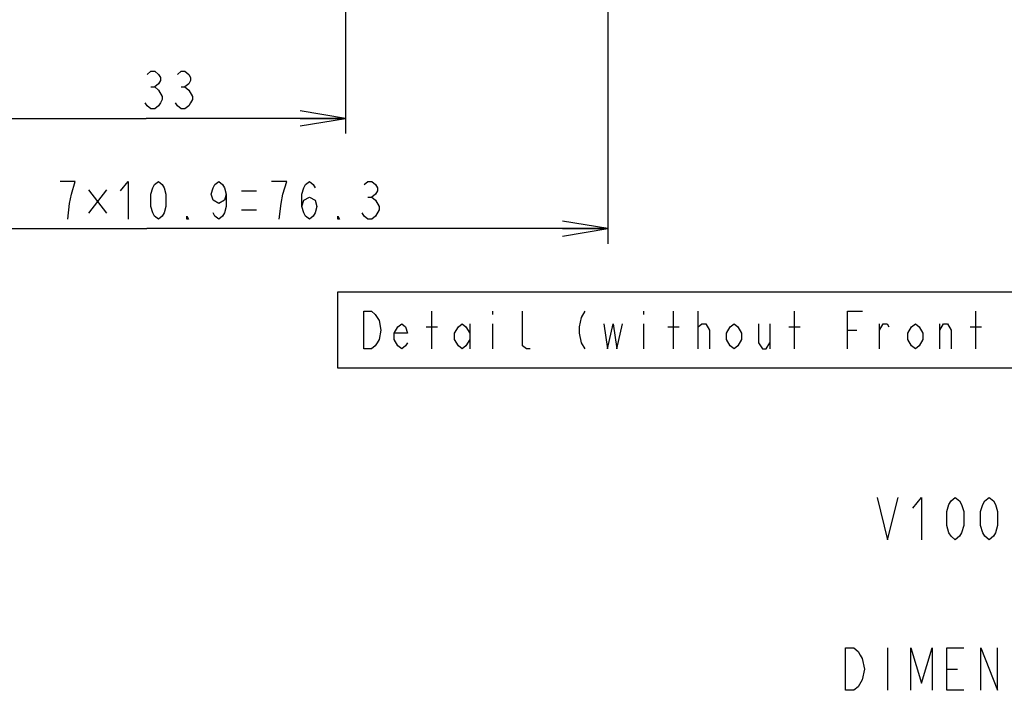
# Model space of a CAD drawing. Extents: x 30 to 410, y 12 to 287.
# Tile 9 of 19: x 217 to 282, y 14 to 58. Entities that reach past the tile are written whole.
import ezdxf

# ---------------------------------------------------------------- set-up
doc = ezdxf.new("R2010")
doc.units = 0
doc.header["$LTSCALE"] = 23.1
doc.layers.get('0').update_dxf_attribs({"linetype": 'CONTINUOUS'})
doc.layers.add('ALL_DIM', color=7, linetype='CONTINUOUS')
doc.layers.add('ALL_NOTE', color=7, linetype='CONTINUOUS')
doc.dimstyles.get("Standard").update_dxf_attribs({"dimtxt": 2.5, "dimasz": 2.5, "dimexe": 1.25, "dimexo": 0.625, "dimtad": 1, "dimcen": 2.5, "dimazin": 3, "dimtfac": 1, "dimtmove": 0, "dimatfit": 3})

# ---------------------------------------------------------------- blocks, each defined once
blk = doc.blocks.new('_OPEN')
at = {"color": 0, "linetype": 'BYBLOCK'}
for p, q in [((0, 0), (-1, 0.167)), ((-1, -0.167), (0, 0)), ((-1, 0), (0, 0))]:
    blk.add_line(p, q, dxfattribs=at)
blk = doc.blocks.new('*D16')
at = {"layer": 'ALL_DIM', "color": 2, "linetype": 'CONTINUOUS'}
for p, q in [((212.038, 63.232), (212.038, 50.475)), ((238.438, 63.232), (238.438, 50.475)), ((212.038, 51.475), (225.238, 51.475)), ((238.438, 51.475), (225.238, 51.475))]:
    blk.add_line(p, q, dxfattribs=at)
at = {"layer": 'ALL_DIM', "color": 2, "linetype": 'CONTINUOUS', "xscale": 3, "yscale": 3, "zscale": 3, "rotation": 180}
blk.add_blockref('_OPEN', (212.038, 51.475), dxfattribs=at)
at = {"layer": 'ALL_DIM', "color": 2, "linetype": 'CONTINUOUS', "xscale": 3, "yscale": 3, "zscale": 3}
blk.add_blockref('_OPEN', (238.438, 51.475), dxfattribs=at)
blk = doc.blocks.new('*D18')
at = {"layer": 'ALL_DIM', "color": 2, "linetype": 'CONTINUOUS'}
for p, q in [((194.758, 75.032), (194.758, 43.178)), ((255.798, 75.032), (255.798, 43.178)), ((194.758, 44.178), (225.278, 44.178)), ((255.798, 44.178), (225.278, 44.178))]:
    blk.add_line(p, q, dxfattribs=at)
at = {"layer": 'ALL_DIM', "color": 2, "linetype": 'CONTINUOUS', "xscale": 3, "yscale": 3, "zscale": 3, "rotation": 180}
blk.add_blockref('_OPEN', (194.758, 44.178), dxfattribs=at)
at = {"layer": 'ALL_DIM', "color": 2, "linetype": 'CONTINUOUS', "xscale": 3, "yscale": 3, "zscale": 3}
blk.add_blockref('_OPEN', (255.798, 44.178), dxfattribs=at)

msp = doc.modelspace()

# ---------------------------------------------------------------- linework, layer by layer
at = {"layer": 'ALL_DIM', "color": 2, "linetype": 'CONTINUOUS'}
for p, q in [((225.552, 53.558), (225.802, 53.558)), ((227.552, 53.558), (227.802, 53.558)), ((221.415, 46.756), (222.603, 45.194)), ((222.603, 46.756), (221.415, 45.194)), ((231.54, 46.678), (232.54, 46.678)), ((239.915, 46.261), (240.165, 46.261)), ((231.54, 45.428), (232.54, 45.428))]:
    msp.add_line(p, q, dxfattribs=at)
for points in [[(225.302, 54.391), (225.552, 54.6), (225.802, 54.6), (226.052, 54.391), (226.177, 54.183), (226.177, 53.975), (226.052, 53.766), (225.802, 53.558), (226.052, 53.35)], [(227.302, 54.391), (227.552, 54.6), (227.802, 54.6), (228.052, 54.391), (228.177, 54.183), (228.177, 53.975), (228.052, 53.766), (227.802, 53.558), (228.052, 53.35)], [(226.052, 53.35), (226.302, 52.933), (226.302, 52.725), (226.177, 52.516), (226.052, 52.308), (225.802, 52.1), (225.552, 52.1), (225.302, 52.308), (225.177, 52.516)], [(228.052, 53.35), (228.302, 52.933), (228.302, 52.725), (228.177, 52.516), (228.052, 52.308), (227.802, 52.1), (227.552, 52.1), (227.302, 52.308), (227.177, 52.516)], [(220.29, 46.47), (220.54, 47.303), (219.54, 47.303)], [(223.54, 46.678), (224.04, 47.303), (224.04, 44.803)], [(226.04, 44.803), (225.79, 45.011), (225.665, 45.22), (225.54, 45.636), (225.54, 46.47), (225.665, 46.886), (225.79, 47.095), (226.04, 47.303), (226.29, 47.095), (226.415, 46.886), (226.54, 46.47), (226.54, 45.636), (226.415, 45.22), (226.29, 45.011), (226.04, 44.803)], [(230.54, 46.47), (230.415, 46.053), (230.04, 45.845), (229.665, 46.053), (229.54, 46.47), (229.665, 46.886), (229.79, 47.095), (230.04, 47.303), (230.29, 47.095), (230.415, 46.886), (230.54, 46.47), (230.54, 45.636), (230.415, 45.22), (230.29, 45.011), (230.04, 44.803), (229.79, 45.011), (229.665, 45.22)], [(234.04, 44.803), (234.165, 45.845), (234.29, 46.47), (234.415, 46.886), (234.54, 47.303), (233.54, 47.303)], [(235.54, 45.636), (235.665, 46.053), (236.04, 46.261), (236.415, 46.053), (236.54, 45.636), (236.415, 45.22), (236.29, 45.011), (236.04, 44.803), (235.79, 45.011), (235.665, 45.22), (235.54, 45.636), (235.54, 46.47), (235.665, 46.886), (235.79, 47.095), (236.04, 47.303), (236.29, 47.095), (236.415, 46.886)], [(239.665, 47.095), (239.915, 47.303), (240.165, 47.303), (240.415, 47.095), (240.54, 46.886), (240.54, 46.678), (240.415, 46.47), (240.165, 46.261), (240.415, 46.053)], [(220.04, 44.803), (220.165, 45.845), (220.29, 46.47)], [(240.415, 46.053), (240.665, 45.636), (240.665, 45.428), (240.415, 45.011)], [(228.04, 44.803), (227.915, 44.803), (227.915, 45.011), (228.04, 44.803)], [(238.04, 44.803), (237.915, 44.803), (237.915, 45.011), (238.04, 44.803)], [(240.415, 45.011), (240.165, 44.803), (239.915, 44.803), (239.665, 45.011), (239.54, 45.22)]]:
    msp.add_lwpolyline(points, dxfattribs=at)
at = {"layer": 'ALL_NOTE', "color": 2, "linetype": 'CONTINUOUS'}
for p, q in [((244.149, 36.214), (244.149, 38.714)), ((248.149, 38.714), (248.149, 38.505)), ((258.149, 38.714), (258.149, 38.505)), ((260.149, 36.214), (260.149, 38.714)), ((261.774, 36.214), (261.774, 38.714)), ((268.149, 36.214), (268.149, 38.714)), ((280.149, 36.214), (280.149, 38.714)), ((246.649, 37.88), (246.649, 36.214)), ((248.149, 37.88), (248.149, 36.214)), ((258.149, 37.88), (258.149, 36.214)), ((261.774, 37.672), (262.024, 37.88)), ((266.524, 37.88), (266.524, 36.214)), ((273.774, 36.214), (273.774, 37.88)), ((277.774, 36.214), (277.774, 37.88)), ((243.774, 37.672), (244.524, 37.672)), ((259.774, 37.672), (260.524, 37.672)), ((267.774, 37.672), (268.524, 37.672)), ((271.649, 37.464), (272.274, 37.464)), ((279.774, 37.672), (280.524, 37.672)), ((274.316, 16.426), (274.316, 13.626)), ((278.236, 15.026), (278.936, 15.026))]:
    msp.add_line(p, q, dxfattribs=at)
for points in [[(237.899, 34.964), (296.399, 34.964), (296.399, 39.964), (237.899, 39.964), (237.899, 34.964)], [(239.649, 38.714), (240.149, 38.714), (240.399, 38.505)], [(240.399, 38.505), (240.649, 38.089), (240.774, 37.464), (240.649, 36.839), (240.524, 36.63), (240.399, 36.422), (240.149, 36.214), (239.649, 36.214), (239.649, 38.714)], [(250.649, 36.214), (250.399, 36.214), (250.149, 36.422), (250.149, 38.714)], [(254.274, 38.714), (254.024, 38.297), (253.899, 37.672), (253.899, 37.255), (254.024, 36.63), (254.274, 36.214)], [(271.649, 36.214), (271.649, 38.714), (272.649, 38.714)], [(242.524, 36.63), (242.399, 36.422), (242.149, 36.214), (241.899, 36.422), (241.649, 36.839), (241.649, 37.255), (241.899, 37.672), (242.149, 37.88), (242.399, 37.672), (242.524, 37.255), (241.649, 37.255)], [(246.649, 36.839), (246.399, 36.422), (246.149, 36.214), (245.899, 36.422), (245.649, 36.839), (245.649, 37.255), (245.899, 37.672), (246.149, 37.88), (246.399, 37.672), (246.649, 37.255)], [(255.524, 37.88), (255.774, 36.214), (256.149, 37.88), (256.399, 36.214), (256.774, 37.88)], [(262.024, 37.88), (262.274, 37.88), (262.524, 37.464), (262.524, 36.214)], [(264.649, 36.839), (264.399, 36.422), (264.149, 36.214), (263.899, 36.422), (263.649, 36.839), (263.649, 37.255), (263.899, 37.672), (264.149, 37.88), (264.399, 37.672), (264.649, 37.255), (264.649, 36.839)], [(265.774, 37.88), (265.774, 36.63), (266.024, 36.214), (266.274, 36.214), (266.524, 36.63)], [(273.774, 37.464), (274.024, 37.88), (274.274, 37.88), (274.399, 37.672)], [(276.649, 36.839), (276.399, 36.422), (276.149, 36.214), (275.899, 36.422), (275.649, 36.839), (275.649, 37.255), (275.899, 37.672), (276.149, 37.88), (276.399, 37.672), (276.649, 37.255), (276.649, 36.839)], [(277.774, 37.464), (278.024, 37.88), (278.274, 37.88), (278.524, 37.464), (278.524, 36.214)], [(273.613, 26.39), (274.313, 23.59), (275.013, 26.39)], [(275.993, 25.69), (276.553, 26.39), (276.553, 23.59)], [(278.793, 23.59), (278.513, 23.824), (278.373, 24.057), (278.233, 24.524), (278.233, 25.457), (278.373, 25.924), (278.513, 26.157), (278.793, 26.39), (279.073, 26.157), (279.213, 25.924), (279.353, 25.457), (279.353, 24.524), (279.213, 24.057), (279.073, 23.824), (278.793, 23.59)], [(281.033, 23.59), (280.753, 23.824), (280.613, 24.057), (280.473, 24.524), (280.473, 25.457), (280.613, 25.924), (280.753, 26.157), (281.033, 26.39), (281.313, 26.157), (281.453, 25.924), (281.593, 25.457), (281.593, 24.524), (281.453, 24.057), (281.313, 23.824), (281.033, 23.59)], [(271.516, 16.426), (272.076, 16.426), (272.356, 16.193), (272.496, 15.959), (272.636, 15.726), (272.776, 15.026), (272.636, 14.326)], [(272.636, 14.326), (272.356, 13.859), (272.076, 13.626), (271.516, 13.626), (271.516, 16.426)], [(275.856, 13.626), (275.856, 16.426), (276.556, 14.093), (277.256, 16.426), (277.256, 13.626)], [(279.356, 13.626), (278.236, 13.626), (278.236, 16.426), (279.356, 16.426)], [(280.476, 13.626), (280.476, 16.426), (281.596, 13.626), (281.596, 16.426)]]:
    msp.add_lwpolyline(points, dxfattribs=at)

# ---------------------------------------------------------------- dimensions: what is measured, and where the dimension line sits
at = {"layer": 'ALL_DIM', "color": 2, "linetype": 'CONTINUOUS'}
for base, p1, p2, picture, middle in [((255.798, 44.178), (194.758, 75.032), (255.798, 75.032), '*D18', (219.04, 44.803)), ((238.438, 51.475), (212.038, 63.232), (238.438, 63.232), '*D16', (224.677, 52.1))]:
    dim = msp.add_linear_dim(base=base, p1=p1, p2=p2, dimstyle='Standard', dxfattribs=at)
    dim.commit()
    dim.dimension.update_dxf_attribs({"geometry": picture, "text_midpoint": middle, "dimtype": 128})

doc.saveas('drawing.dxf')
